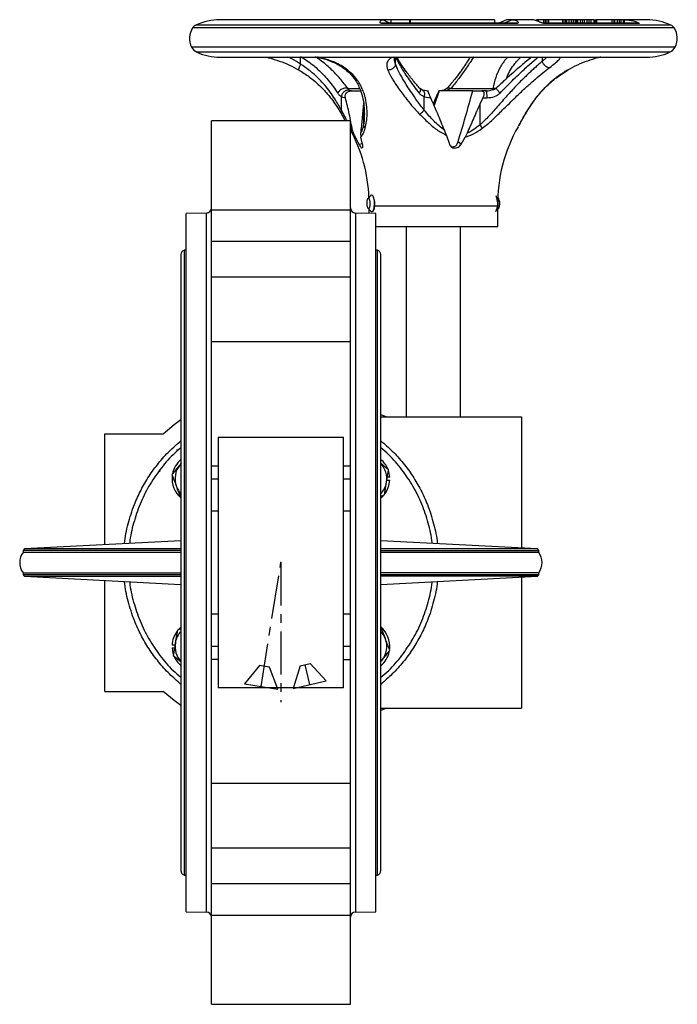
# Model space of a CAD drawing. Header units: millimetres. Extents: x 272 to 1443, y 39 to 1117.
# Tile 27 of 30: x 600 to 794, y 826 to 1117. Entities that reach past the tile are written whole.
import ezdxf

# ---------------------------------------------------------------- set-up
doc = ezdxf.new("R2010")
doc.units = ezdxf.units.MM
doc.header["$PDSIZE"] = -1
doc.linetypes.add('CENTERX2', pattern=[20.32, 12.7, -2.54, 2.54, -2.54])

msp = doc.modelspace()

# ---------------------------------------------------------------- linework, layer by layer
at = {"color": 7, "linetype": 'Continuous', "lineweight": 25}
for p, q in [((706.88, 1116.59), (658.8, 1116.59)), ((706.64, 1115.59), (706.56, 1115.52)), ((746.52, 1115.52), (706.56, 1115.52)), ((746.39, 1115.59), (706.64, 1115.59)), ((709.22, 1116.59), (706.88, 1116.59)), ((709.22, 1116.59), (709.22, 1115.59)), ((714.71, 1116.59), (709.22, 1116.59)), ((714.71, 1116.59), (714.71, 1115.59)), ((714.98, 1116.59), (714.71, 1116.59)), ((714.98, 1116.59), (714.98, 1115.59)), ((739.87, 1116.59), (714.98, 1116.59)), ((739.87, 1116.59), (739.87, 1115.59)), ((745.2, 1116.59), (743.74, 1116.59)), ((750.77, 1116.59), (745.35, 1116.59)), ((746.52, 1115.52), (746.39, 1115.59)), ((752.27, 1116.29), (752.27, 1116.59)), ((752.73, 1116.59), (752.27, 1116.59)), ((752.73, 1116.59), (752.73, 1116.11)), ((754.41, 1116.59), (752.73, 1116.59)), ((782.19, 1115.59), (754.27, 1115.59)), ((754.27, 1115.59), (754.43, 1115.52)), ((754.41, 1115.59), (754.41, 1116.59)), ((754.87, 1116.59), (754.41, 1116.59)), ((782.5, 1115.52), (754.43, 1115.52)), ((754.87, 1115.59), (754.87, 1116.59)), ((755.4, 1116.59), (754.87, 1116.59)), ((755.4, 1115.59), (755.4, 1116.59)), ((755.85, 1116.59), (755.4, 1116.59)), ((760.03, 1116.59), (755.85, 1116.59)), ((755.85, 1115.59), (755.85, 1116.59)), ((760.03, 1115.59), (760.03, 1116.59)), ((760.1, 1116.59), (760.03, 1116.59)), ((760.1, 1115.59), (760.1, 1116.59)), ((760.71, 1116.59), (760.1, 1116.59)), ((760.71, 1115.59), (760.71, 1116.59)), ((760.83, 1116.59), (760.71, 1116.59)), ((760.83, 1115.59), (760.83, 1116.59)), ((761.2, 1116.59), (760.83, 1116.59)), ((761.2, 1115.59), (761.2, 1116.59)), ((761.88, 1116.59), (761.2, 1116.59)), ((761.88, 1115.59), (761.88, 1116.59)), ((762.57, 1116.59), (761.88, 1116.59)), ((762.57, 1115.59), (762.57, 1116.59)), ((763.2, 1116.59), (762.57, 1116.59)), ((763.2, 1115.59), (763.2, 1116.59)), ((763.74, 1116.59), (763.2, 1116.59)), ((763.74, 1115.59), (763.74, 1116.59)), ((764.08, 1116.59), (763.74, 1116.59)), ((764.08, 1115.59), (764.08, 1116.59)), ((764.34, 1116.59), (764.08, 1116.59)), ((764.34, 1115.59), (764.34, 1116.59)), ((764.42, 1116.59), (764.34, 1116.59)), ((764.42, 1115.59), (764.42, 1116.59)), ((765.24, 1116.59), (764.42, 1116.59)), ((765.24, 1115.59), (765.24, 1116.59)), ((765.83, 1116.59), (765.24, 1116.59)), ((765.83, 1115.59), (765.83, 1116.59)), ((766.42, 1116.59), (765.83, 1116.59)), ((766.42, 1115.59), (766.42, 1116.59)), ((767.21, 1116.59), (766.42, 1116.59)), ((767.21, 1115.59), (767.21, 1116.59)), ((767.8, 1116.59), (767.21, 1116.59)), ((767.8, 1115.59), (767.8, 1116.59)), ((768.39, 1116.59), (767.8, 1116.59)), ((768.39, 1115.59), (768.39, 1116.59)), ((769.17, 1116.59), (768.39, 1116.59)), ((769.17, 1116.59), (769.17, 1115.59)), ((769.17, 1116.59), (769.56, 1116.59)), ((769.56, 1115.59), (769.56, 1116.59)), ((769.56, 1116.59), (769.76, 1116.59)), ((769.76, 1115.59), (769.76, 1116.59)), ((770.08, 1116.59), (769.76, 1116.59)), ((770.08, 1115.59), (770.08, 1116.59)), ((774.56, 1116.59), (770.08, 1116.59)), ((774.56, 1115.59), (774.56, 1116.59)), ((775.08, 1116.59), (774.56, 1116.59)), ((775.08, 1116.59), (775.08, 1115.59)), ((775.4, 1116.59), (775.08, 1116.59)), ((775.4, 1115.59), (775.4, 1116.59)), ((776.17, 1116.59), (775.4, 1116.59)), ((776.17, 1115.59), (776.17, 1116.59)), ((776.71, 1116.59), (776.17, 1116.59)), ((776.71, 1115.59), (776.71, 1116.59)), ((777.21, 1116.59), (776.71, 1116.59)), ((777.21, 1115.59), (777.21, 1116.59)), ((777.89, 1116.59), (777.21, 1116.59)), ((777.89, 1115.59), (777.89, 1116.59)), ((778.15, 1116.59), (777.89, 1116.59)), ((778.15, 1115.59), (778.15, 1116.59)), ((778.21, 1116.59), (778.15, 1116.59)), ((784.8, 1116.59), (778.21, 1116.59)), ((778.21, 1115.59), (778.21, 1116.59)), ((782.5, 1115.52), (782.19, 1115.59)), ((658.8, 1105.59), (784.8, 1105.59)), ((710.33, 1105.14), (710.37, 1105.62)), ((682.08, 1101.82), (682.16, 1101.75)), ((697.09, 1095.74), (696.61, 1096.27)), ((697.65, 1095.59), (697.09, 1095.74)), ((697.65, 1095.59), (700.29, 1095.59)), ((718.64, 1095.79), (717.84, 1096.28)), ((720.36, 1095.54), (718.62, 1095.8)), ((723.53, 1095.59), (722.03, 1091.27)), ((723.46, 1095.57), (723.25, 1095.54)), ((723.47, 1095.59), (725.5, 1095.74)), ((723.53, 1095.59), (723.47, 1095.59)), ((733.41, 1095.59), (723.53, 1095.59)), ((724.99, 1095.8), (723.62, 1095.6)), ((725.76, 1096.28), (724.97, 1095.79)), ((725.5, 1095.74), (726.95, 1096.27)), ((726.95, 1096.27), (739.33, 1096.27)), ((733.41, 1095.59), (736.15, 1095.59)), ((737.52, 1095.59), (736.15, 1095.59)), ((737.11, 1095.59), (737.87, 1095.59)), ((737.55, 1095.5), (737.52, 1095.59)), ((694.65, 1089.91), (694.65, 1093.9)), ((694.65, 1093.9), (695.85, 1093.59)), ((719.09, 1089.91), (719.09, 1093.9)), ((719.09, 1093.9), (721.04, 1093.59)), ((721.8, 1091.8), (722.57, 1093.59)), ((736.41, 1093.59), (735.53, 1091.69)), ((736.41, 1093.59), (737.65, 1093.59)), ((701.16, 1092.07), (701.14, 1091.69)), ((701.14, 1091.69), (701.14, 1085.54)), ((735.53, 1091.69), (735.53, 1085.54)), ((697.3, 1086.78), (656.3, 1086.78)), ((656.3, 1060.51), (656.3, 1086.78)), ((694.55, 1088.97), (695.81, 1086.78)), ((697.3, 1060.51), (697.3, 1086.78)), ((701.39, 1089), (701.4, 1088.77)), ((749.02, 1088.93), (748.9, 1088.74)), ((698.48, 1082.48), (697.94, 1084.02)), ((725.68, 1082.48), (725.09, 1084.02)), ((698.48, 1082.48), (699.83, 1079.91)), ((700.31, 1083.1), (700.38, 1081.97)), ((700.9, 1079.91), (700.38, 1081.97)), ((725.68, 1082.48), (726.52, 1079.91)), ((730.04, 1079.91), (731.19, 1081.97)), ((731.76, 1083.1), (731.19, 1081.97)), ((730.04, 1079.91), (729.08, 1080.56)), ((703.37, 1064.75), (702.53, 1063.83)), ((740.53, 1064.07), (740.34, 1064.6)), ((741.08, 1063.83), (740.82, 1064.11)), ((656.3, 1060.51), (697.3, 1060.51)), ((656.3, 1051.28), (656.3, 1060.51)), ((697.3, 1051.28), (697.3, 1060.51)), ((702.53, 1060.97), (703.4, 1060.02)), ((702.8, 1060.67), (702.8, 1059.49)), ((740.8, 1061.62), (704.45, 1061.62)), ((740.8, 1055.59), (740.8, 1061.62)), ((740.8, 1060.67), (741.08, 1060.97)), ((654.83, 1059.56), (648.81, 1059.45)), ((648.81, 956.45), (648.81, 1059.45)), ((704.8, 1059.45), (698.78, 1059.56)), ((704.8, 853.45), (704.8, 1059.45)), ((704.8, 1055.59), (740.8, 1055.59)), ((713.8, 1055.59), (713.8, 999.45)), ((729.8, 999.45), (729.8, 1055.59)), ((648.81, 1048.65), (648.3, 1048.65)), ((648.3, 1048.65), (648.3, 864.25)), ((656.3, 1051.28), (697.3, 1051.28)), ((656.3, 1040.62), (656.3, 1051.28)), ((697.3, 1040.62), (697.3, 1051.28)), ((705.3, 1048.65), (704.8, 1048.65)), ((705.3, 864.25), (705.3, 1048.65)), ((647.3, 1047.3), (647.3, 865.6)), ((706.3, 865.6), (706.3, 1047.3)), ((697.3, 1040.62), (656.3, 1040.62)), ((656.3, 1021.57), (656.3, 1040.62)), ((697.3, 1021.57), (697.3, 1040.62)), ((697.3, 1021.57), (656.3, 1021.57)), ((656.3, 985.01), (656.3, 1021.57)), ((697.3, 985.01), (697.3, 1021.57)), ((706.3, 1000.11), (707.93, 999.45)), ((706.3, 999.45), (747.8, 999.45)), ((747.8, 999.45), (747.8, 960.72)), ((624.8, 961.72), (624.8, 994.45)), ((624.8, 994.45), (642.04, 994.45)), ((658.3, 993.46), (695.3, 993.46)), ((658.3, 993.46), (658.3, 919.45)), ((695.3, 919.45), (695.3, 993.46)), ((646.17, 989.27), (646.14, 989.33)), ((647.32, 985.68), (647.03, 985.32)), ((647.03, 985.32), (647.3, 985.64)), ((656.3, 985.01), (658.3, 985.01)), ((656.3, 981.19), (656.3, 985.01)), ((695.3, 985.01), (697.3, 985.01)), ((697.3, 981.19), (697.3, 985.01)), ((708.58, 983.85), (706.3, 985.71)), ((640.09, 982.53), (640.12, 982.48)), ((656.3, 981.19), (658.3, 981.19)), ((656.3, 971.58), (656.3, 981.19)), ((695.3, 981.19), (697.3, 981.19)), ((697.3, 971.58), (697.3, 981.19)), ((707.36, 976.44), (707.97, 980.15)), ((708.07, 980.8), (708.94, 980.8)), ((708.94, 981.6), (708.21, 981.6)), ((715.21, 979.8), (715.11, 979.8)), ((706.3, 976.05), (707.36, 976.44)), ((706.3, 975.53), (706.99, 976.18)), ((658.3, 971.58), (656.3, 971.58)), ((656.3, 941.33), (656.3, 971.58)), ((697.3, 971.58), (695.3, 971.58)), ((697.3, 941.33), (697.3, 971.58)), ((647.3, 962.9), (601.1, 960.48)), ((752.5, 960.48), (706.3, 962.9)), ((601.1, 960.48), (600.7, 960.05)), ((600.7, 960.05), (600.7, 959.45)), ((647.3, 960.05), (600.7, 960.05)), ((647.3, 959.45), (600.7, 959.45)), ((647.3, 960.48), (601.1, 960.48)), ((752.5, 960.48), (706.3, 960.48)), ((706.3, 960.05), (752.9, 960.05)), ((752.9, 959.45), (706.3, 959.45)), ((752.9, 960.05), (752.5, 960.48)), ((752.9, 959.45), (752.9, 960.05)), ((648.81, 853.45), (648.81, 956.45)), ((600.7, 953.45), (600.7, 952.85)), ((600.7, 953.45), (647.3, 953.45)), ((600.7, 952.85), (601.1, 952.43)), ((647.3, 952.85), (600.7, 952.85)), ((752.9, 953.45), (706.3, 953.45)), ((752.9, 952.85), (706.3, 952.85)), ((752.5, 952.43), (752.9, 952.85)), ((752.9, 952.85), (752.9, 953.45)), ((601.1, 952.43), (647.3, 950.01)), ((601.1, 952.43), (647.3, 952.43)), ((624.8, 918.45), (624.8, 951.19)), ((706.3, 950.01), (752.5, 952.43)), ((752.5, 952.43), (706.3, 952.43)), ((747.8, 952.19), (747.8, 913.45)), ((656.3, 941.33), (658.3, 941.33)), ((656.3, 931.72), (656.3, 941.33)), ((695.3, 941.33), (697.3, 941.33)), ((697.3, 931.72), (697.3, 941.33)), ((646.25, 936.46), (645.64, 932.76)), ((647.3, 936.86), (646.25, 936.46)), ((647.3, 937.38), (646.62, 936.73)), ((715.41, 933.48), (715.28, 933.55)), ((715.4, 933.82), (715.62, 933.73)), ((645.53, 932.11), (644.67, 932.11)), ((644.67, 931.31), (645.4, 931.31)), ((658.3, 931.72), (656.3, 931.72)), ((656.3, 927.89), (656.3, 931.72)), ((697.3, 931.72), (695.3, 931.72)), ((697.3, 927.89), (697.3, 931.72)), ((713, 929.8), (712.85, 929.8)), ((645.03, 929.06), (647.22, 927.27)), ((658.3, 927.89), (656.3, 927.89)), ((656.3, 891.34), (656.3, 927.89)), ((695.3, 927.89), (697.3, 927.89)), ((697.3, 891.34), (697.3, 927.89)), ((706.58, 927.58), (706.3, 927.27)), ((706.3, 927.25), (706.58, 927.58)), ((646.72, 923.1), (646.72, 923.11)), ((624.8, 918.45), (642.04, 918.45)), ((695.3, 919.45), (658.3, 919.45)), ((707.93, 913.45), (706.3, 912.8)), ((706.3, 913.45), (747.8, 913.45)), ((656.3, 891.34), (697.3, 891.34)), ((656.3, 872.29), (656.3, 891.34)), ((697.3, 872.29), (697.3, 891.34)), ((656.3, 872.29), (697.3, 872.29)), ((656.3, 861.63), (656.3, 872.29)), ((697.3, 861.63), (697.3, 872.29)), ((648.3, 864.25), (648.81, 864.25)), ((704.8, 864.25), (705.3, 864.25)), ((697.3, 861.63), (656.3, 861.63)), ((656.3, 852.4), (656.3, 861.63)), ((697.3, 852.4), (697.3, 861.63)), ((648.81, 853.45), (654.83, 853.35)), ((656.3, 852.4), (697.3, 852.4)), ((656.3, 826.13), (656.3, 852.4)), ((697.3, 826.13), (697.3, 852.4)), ((698.78, 853.35), (704.8, 853.45)), ((656.3, 826.13), (697.3, 826.13))]:
    msp.add_line(p, q, dxfattribs=at)
at = {"color": 8, "linetype": 'Continuous', "lineweight": 25}
for p, q in [((688.24, 1114.17), (650.75, 1114.17)), ((688.71, 1115.02), (651.75, 1115.02)), ((792.86, 1114.17), (688.24, 1114.17)), ((791.86, 1115.02), (688.71, 1115.02)), ((688.09, 1108.55), (650.43, 1108.55)), ((688.86, 1107.01), (652.07, 1107.01)), ((793.18, 1108.55), (688.09, 1108.55)), ((791.54, 1107.01), (688.86, 1107.01)), ((682.63, 1103.49), (682.63, 1105.59)), ((710.62, 1103.49), (710.62, 1105.59)), ((755.31, 1105.59), (753.9, 1104.29)), ((753.9, 1105.59), (753.9, 1104.29)), ((696.61, 1096.27), (699.92, 1096.27)), ((697.94, 1084.02), (697.3, 1085.06)), ((699.83, 1079.91), (700.85, 1080.11)), ((654.83, 853.35), (654.83, 1059.56)), ((698.78, 1059.56), (698.78, 853.35))]:
    msp.add_line(p, q, dxfattribs=at)
at = {"color": 7, "linetype": 'CENTERX2'}
for p, q in [((670.97, 919.92), (676.8, 956.45)), ((676.8, 956.45), (676.8, 915.25)), ((685.33, 920.45), (683.94, 926.29))]:
    msp.add_line(p, q, dxfattribs=at)
at = {"color": 7, "linetype": 'Continuous'}
for p, q in [((670.44, 926.08), (666.04, 920.7)), ((673.4, 925.61), (670.44, 926.08)), ((675.91, 919.13), (673.4, 925.61)), ((682.48, 925.94), (680.46, 919.3)), ((682.48, 925.94), (685.4, 926.63)), ((690.19, 921.6), (685.4, 926.63)), ((680.46, 919.3), (690.19, 921.6)), ((666.04, 920.7), (675.91, 919.13))]:
    msp.add_line(p, q, dxfattribs=at)
at = {"color": 7, "linetype": 'Continuous', "lineweight": 25, "flags": 128}
for points in [[(702.34, 1061.4), (702.25, 1061.9), (702.23, 1062.48), (702.27, 1063.05), (702.37, 1063.52), (702.52, 1063.82), (702.68, 1063.9), (702.85, 1063.75), (702.98, 1063.4), (703.07, 1062.9), (703.09, 1062.32), (703.05, 1061.75), (702.95, 1061.28), (702.8, 1060.99), (702.64, 1060.9), (702.47, 1061.05), (702.34, 1061.4)], [(704.15, 1064.07), (704.3, 1063.23), (704.34, 1062.26), (704.27, 1061.32), (704.1, 1060.54), (703.86, 1060.04), (703.58, 1059.9), (703.4, 1060.02)], [(703.9, 1064.69), (703.93, 1064.65), (704.15, 1064.07)], [(741.27, 1063.4), (741.14, 1063.75), (741.08, 1063.83)], [(642.04, 994.45), (645.3, 997.2), (647.3, 998.67)], [(708.94, 981.6), (708.68, 983.21), (708.63, 983.37)], [(644.67, 931.31), (644.93, 929.7), (644.98, 929.54)], [(647.3, 914.24), (645.3, 915.71), (642.04, 918.45)]]:
    msp.add_lwpolyline(points, dxfattribs=at)
at = {"color": 7, "linetype": 'Continuous', "lineweight": 25}
for centre, radius, start, end in [((658.8, 1099.9), 16.69, 90, 115.0119), ((784.8, 1099.9), 16.69, 64.9881, 90), ((655.3, 1111.09), 5.5, 145.9341, 207.4942), ((652.79, 1112.78), 2.47, 115.0119, 145.9341), ((790.81, 1112.78), 2.47, 34.0659, 64.9881), ((788.3, 1111.09), 5.5, 332.5058, 34.0659), ((653.44, 1110.12), 3.4, 207.4942, 246.1938), ((658.8, 1122.27), 16.69, 246.1938, 270), ((784.8, 1122.27), 16.69, 270, 293.8062), ((790.17, 1110.12), 3.4, 293.8062, 332.5058), ((657.77, 1062.54), 45.04, 1.9977, 28.6357), ((785.84, 1062.54), 45.04, 150.0359, 181.1782), ((735.6, 1062.42), 5.2, 332.4923, 18.4733), ((738.31, 1062.41), 3.12, 332.4923, 18.4733), ((654.8, 1061.06), 1.5, 271, 0), ((698.8, 1061.06), 1.5, 180, 269), ((648.72, 1047.3), 1.41, 106.9423, 180), ((704.89, 1047.3), 1.41, 0, 73.0577), ((652.06, 981.2), 7.4, 129.4547, 168.7316), ((652.06, 981.2), 6.5, 140.6526, 200.6526), ((701.55, 981.2), 7.4, 23.0307, 50.0542), ((701.55, 981.2), 6.5, 350.6526, 43.0328), ((652.06, 981.2), 7.4, 174.3042, 230.0542), ((701.55, 981.2), 6.5, 316.9672, 350.6526), ((701.55, 981.2), 7.4, 322.6801, 356.9014), ((652.06, 981.2), 6.5, 200.6526, 223.0328), ((604.7, 956.45), 5, 143.1301, 216.8699), ((748.9, 956.45), 5, 323.1301, 36.8699), ((652.06, 931.71), 7.4, 142.6801, 176.9014), ((652.06, 931.71), 6.5, 136.9672, 170.6526), ((701.55, 931.71), 7.4, 354.3042, 50.0542), ((701.55, 931.71), 6.5, 20.6526, 43.0328), ((652.06, 931.71), 6.5, 170.6526, 223.0328), ((701.55, 931.71), 6.5, 320.6526, 20.6526), ((701.55, 931.71), 7.4, 309.9458, 347.6354), ((652.06, 931.71), 7.4, 203.0307, 229.8261), ((648.72, 865.6), 1.41, 180, 253.0577), ((704.89, 865.6), 1.41, 286.9423, 0), ((654.8, 851.85), 1.5, 360, 89), ((698.8, 851.85), 1.5, 91, 180)]:
    msp.add_arc(centre, radius, start, end, dxfattribs=at)
for points, knots in [([(706.56, 1115.52), (706.52, 1115.52), (706.44, 1115.53), (706.32, 1115.56), (706.17, 1115.64), (706, 1115.89), (706.17, 1116.32), (706.68, 1116.63), (707.19, 1116.57), (707.52, 1116.36), (707.7, 1116.23), (707.74, 1116.2)], [0, 0, 0, 0, 0.013224, 0.026424, 0.051168, 0.103139, 0.280798, 0.546438, 0.819366, 0.959574, 1, 1, 1, 1]), ([(706.63, 1115.58), (706.63, 1115.58), (706.63, 1115.58), (706.63, 1115.58), (706.63, 1115.58)], [0, 0, 0, 0, 0.28761, 1, 1, 1, 1]), ([(709.04, 1115.59), (708.87, 1115.63), (708.38, 1115.74), (707.98, 1116.03), (707.72, 1116.22)], [0, 0, 0, 0, 0.355078, 1, 1, 1, 1]), ([(742.03, 1115.95), (741.8, 1115.84), (741.51, 1115.68), (741.14, 1115.59), (741.03, 1115.58), (740.99, 1115.58), (740.98, 1115.59), (740.97, 1115.59)], [0, 0, 0, 0, 0.702031, 0.904162, 0.967103, 0.987833, 1, 1, 1, 1]), ([(743.71, 1116.54), (743.52, 1116.54), (743.18, 1116.54), (742.72, 1116.33), (742.32, 1116.11), (741.97, 1115.92), (741.66, 1115.76), (741.39, 1115.64), (741.25, 1115.6), (741.21, 1115.59)], [0, 0, 0, 0, 0.289022, 0.526594, 0.689668, 0.802964, 0.916799, 0.977019, 1, 1, 1, 1]), ([(743.42, 1115.9), (743.25, 1115.82), (742.98, 1115.68), (742.68, 1115.61), (742.56, 1115.59)], [0, 0, 0, 0, 0.606565, 1, 1, 1, 1]), ([(743.41, 1115.9), (743.43, 1115.91), (743.68, 1116.03), (744.02, 1116.22), (744.46, 1116.42), (744.9, 1116.55), (745.33, 1116.6), (745.76, 1116.56), (746.12, 1116.45), (746.43, 1116.3), (746.67, 1116.12), (746.81, 1115.95), (746.87, 1115.81), (746.87, 1115.69), (746.81, 1115.6), (746.7, 1115.55), (746.61, 1115.53), (746.55, 1115.52), (746.52, 1115.52)], [0, 0, 0, 0, 0.010861, 0.115224, 0.214736, 0.313104, 0.434665, 0.542226, 0.628531, 0.715714, 0.793817, 0.857889, 0.896357, 0.928928, 0.964433, 0.982171, 0.991116, 1, 1, 1, 1]), ([(754.43, 1115.52), (754.4, 1115.52), (754.34, 1115.53), (754.21, 1115.55), (753.98, 1115.6), (753.71, 1115.7), (753.43, 1115.81), (753.01, 1115.99), (752.51, 1116.21), (751.92, 1116.43), (751.35, 1116.55), (750.94, 1116.6), (750.72, 1116.58), (750.7, 1116.58)], [0, 0, 0, 0, 0.015417, 0.030958, 0.061808, 0.123256, 0.179468, 0.245821, 0.419695, 0.597406, 0.785577, 0.973616, 1, 1, 1, 1]), ([(754.1, 1115.59), (754.04, 1115.6), (753.9, 1115.63), (753.74, 1115.69), (753.66, 1115.72)], [0, 0, 0, 0, 0.460817, 1, 1, 1, 1]), ([(778.21, 1116.57), (778.26, 1116.57), (779.14, 1116.62), (780.28, 1116.38), (781.43, 1116.06), (781.96, 1115.87), (782.29, 1115.73), (782.48, 1115.62), (782.54, 1115.56), (782.55, 1115.53), (782.52, 1115.52), (782.5, 1115.52)], [0, 0, 0, 0, 0.0285577, 0.5109587, 0.6580763, 0.7607349, 0.8688919, 0.912153, 0.9557069, 0.9796995, 1, 1, 1, 1]), ([(672.39, 1105.59), (672.74, 1105.5), (673.95, 1105.21), (676.33, 1104.44), (679.33, 1103.27), (681.22, 1102.26), (682.16, 1101.75)], [0, 0, 0, 0, 0.116964, 0.408068, 0.7037, 1, 1, 1, 1]), ([(682.63, 1105.77), (683.29, 1105.35), (684.64, 1104.5), (686.36, 1103.17), (687.88, 1101.84), (689.33, 1100.42), (690.82, 1098.75), (692.28, 1096.87), (693.14, 1095.58), (693.57, 1094.94)], [0, 0, 0, 0, 0.140909, 0.286789, 0.400573, 0.520379, 0.676506, 0.838448, 1, 1, 1, 1]), ([(687.34, 1105.59), (687.96, 1105.45), (689.66, 1105.06), (692.4, 1104.12), (694.1, 1103.11), (695.01, 1102.56)], [0, 0, 0, 0, 0.214378, 0.578028, 1, 1, 1, 1]), ([(710.62, 1105.77), (710.77, 1105.43), (711.07, 1104.72), (711.7, 1103.53), (712.47, 1102.2), (713.46, 1100.63), (714.66, 1098.84), (716.06, 1096.89), (717.1, 1095.58), (717.6, 1094.94)], [0, 0, 0, 0, 0.117072, 0.236756, 0.367496, 0.503203, 0.669332, 0.839195, 1, 1, 1, 1]), ([(717.91, 1096.21), (717.22, 1097.01), (715.73, 1098.72), (713.96, 1101.05), (712.48, 1103.15), (711.51, 1104.62), (711.14, 1105.37), (711.03, 1105.59)], [0, 0, 0, 0, 0.231566, 0.499722, 0.697949, 0.910805, 1, 1, 1, 1]), ([(732.61, 1105.59), (732.5, 1105.38), (732.28, 1104.99), (731.92, 1104.4), (731.46, 1103.66), (730.76, 1102.62), (729.62, 1101.02), (727.97, 1098.85), (726.55, 1097.19), (725.76, 1096.28)], [0, 0, 0, 0, 0.087231, 0.168115, 0.228458, 0.348504, 0.517344, 0.734909, 1, 1, 1, 1]), ([(753.9, 1104.29), (753.59, 1104.03), (752.98, 1103.5), (752, 1102.64), (750.97, 1101.72), (749.89, 1100.71), (748.75, 1099.61), (747.57, 1098.44), (746.36, 1097.2), (745.13, 1095.9), (743.33, 1093.94), (741.03, 1091.35), (738.34, 1088.24), (736.43, 1086.41), (735.53, 1085.54)], [0, 0, 0, 0, 0.056085, 0.11304, 0.170957, 0.229922, 0.29255, 0.357156, 0.421688, 0.48749, 0.557162, 0.713601, 0.864744, 1, 1, 1, 1]), ([(750.85, 1105.59), (750.62, 1105.41), (749.86, 1104.82), (748.61, 1103.79), (747.03, 1102.46), (745.24, 1100.9), (742.95, 1098.83), (741.23, 1097.22), (740.27, 1096.33)], [0, 0, 0, 0, 0.068185, 0.229394, 0.357836, 0.519406, 0.733466, 1, 1, 1, 1]), ([(753.9, 1104.29), (754, 1104.05), (754.15, 1103.7), (754.5, 1103.27), (754.81, 1102.97), (755.15, 1102.74), (755.5, 1102.58), (755.83, 1102.5), (756.03, 1102.51), (756.13, 1102.51)], [0, 0, 0, 0, 0.2332477, 0.3610196, 0.4927846, 0.6255311, 0.7561126, 0.8816766, 1, 1, 1, 1]), ([(771.22, 1105.59), (770.87, 1105.5), (769.66, 1105.21), (767.27, 1104.44), (764.28, 1103.27), (762.39, 1102.26), (761.44, 1101.75)], [0, 0, 0, 0, 0.1169638, 0.4080682, 0.7037004, 1, 1, 1, 1]), ([(682.06, 1101.79), (683.13, 1101.12), (685.05, 1099.92), (687.29, 1098.07), (688.82, 1096.6), (689.87, 1095.48), (690.8, 1094.41), (691.88, 1093.05), (693.24, 1091.14), (694.11, 1089.7), (694.6, 1088.89)], [0, 0, 0, 0, 0.1885407, 0.3396921, 0.4533584, 0.5293178, 0.5922044, 0.6906789, 0.8263692, 1, 1, 1, 1]), ([(694.65, 1089.91), (694.42, 1090.33), (693.9, 1091.29), (692.94, 1092.91), (691.69, 1094.81), (689.95, 1097.1), (687.77, 1099.48), (685.24, 1101.72), (683.46, 1102.93), (682.63, 1103.49)], [0, 0, 0, 0, 0.085778, 0.197118, 0.327791, 0.471739, 0.674972, 0.847638, 1, 1, 1, 1]), ([(694.92, 1102.62), (695.5, 1102.19), (696.55, 1101.41), (697.69, 1100.21), (698.57, 1099.09), (699.34, 1097.88), (700.18, 1096.15), (700.92, 1093.87), (701.38, 1091.24), (701.41, 1089.54), (701.43, 1088.71)], [0, 0, 0, 0, 0.125114, 0.226082, 0.303176, 0.39694, 0.503652, 0.667538, 0.836555, 1, 1, 1, 1]), ([(701.69, 1084.57), (701.84, 1085.21), (702.15, 1086.5), (702.28, 1088.67), (702.2, 1090.99), (701.86, 1093.07), (701.35, 1094.89), (700.8, 1096.31), (700.1, 1097.68), (699.09, 1099.22), (697.64, 1100.9), (696.2, 1101.97), (695.47, 1102.51)], [0, 0, 0, 0, 0.111456, 0.22117, 0.329174, 0.460671, 0.535108, 0.610921, 0.686343, 0.762995, 0.879797, 1, 1, 1, 1]), ([(710.62, 1103.49), (710.57, 1103.26), (710.48, 1102.92), (710.17, 1102.5), (709.87, 1102.22), (709.51, 1102), (709.01, 1101.79), (708.62, 1101.76), (708.36, 1101.75)], [0, 0, 0, 0, 0.238839, 0.367964, 0.500002, 0.632039, 0.761164, 1, 1, 1, 1]), ([(708.36, 1101.75), (708.47, 1101.51), (708.67, 1101.03), (709.08, 1100.23), (709.58, 1099.33), (710.2, 1098.33), (711.05, 1097.03), (712.14, 1095.46), (713.63, 1093.48), (715.44, 1091.22), (716.95, 1089.61), (717.75, 1088.74)], [0, 0, 0, 0, 0.069691, 0.138461, 0.215713, 0.300986, 0.385105, 0.520894, 0.653184, 0.814641, 1, 1, 1, 1]), ([(719.09, 1089.91), (718.39, 1090.81), (717.07, 1092.5), (715.44, 1094.91), (714.11, 1096.97), (712.94, 1098.88), (711.96, 1100.61), (711.16, 1102.19), (710.79, 1103.07), (710.62, 1103.49)], [0, 0, 0, 0, 0.1835119, 0.3452061, 0.4879917, 0.6147865, 0.7589567, 0.8861635, 1, 1, 1, 1]), ([(736.21, 1084.57), (736.74, 1084.97), (737.8, 1085.78), (739.33, 1087.16), (740.81, 1088.57), (742.3, 1090.03), (743.85, 1091.56), (745.36, 1093.05), (746.8, 1094.44), (748.12, 1095.68), (749.41, 1096.88), (750.69, 1098.02), (752.26, 1099.38), (754.14, 1100.95), (755.46, 1101.99), (756.13, 1102.51)], [0, 0, 0, 0, 0.070605, 0.143458, 0.216525, 0.286811, 0.363598, 0.446603, 0.511594, 0.577864, 0.642752, 0.705937, 0.770244, 0.883507, 1, 1, 1, 1]), ([(761.44, 1101.75), (761.1, 1101.55), (760.42, 1101.14), (759.45, 1100.5), (758.51, 1099.85), (757.13, 1098.81), (755.42, 1097.33), (753.56, 1095.39), (751.96, 1093.45), (750.7, 1091.68), (749.7, 1090.11), (749.16, 1089.19), (748.9, 1088.74)], [0, 0, 0, 0, 0.058845, 0.116977, 0.174513, 0.231555, 0.381349, 0.527413, 0.666594, 0.801176, 0.902778, 1, 1, 1, 1]), ([(749.01, 1088.89), (749.5, 1089.7), (750.33, 1091.07), (751.52, 1092.75), (752.24, 1093.69), (752.65, 1094.2), (753.16, 1094.82), (754.13, 1095.92), (755.8, 1097.61), (758.24, 1099.71), (760.37, 1101.05), (761.54, 1101.79)], [0, 0, 0, 0, 0.174172, 0.29375, 0.359566, 0.378406, 0.406576, 0.493779, 0.621907, 0.790672, 1, 1, 1, 1]), ([(696.61, 1096.27), (696.53, 1096.31), (696.35, 1096.42), (695.99, 1096.47), (695.54, 1096.42), (695.04, 1096.26), (694.55, 1095.99), (694.13, 1095.66), (693.79, 1095.3), (693.64, 1095.06), (693.57, 1094.94)], [0, 0, 0, 0, 0.110157, 0.232114, 0.363436, 0.499995, 0.636556, 0.76788, 0.88984, 1, 1, 1, 1]), ([(697.09, 1095.74), (696.98, 1095.78), (696.75, 1095.84), (696.36, 1095.82), (695.95, 1095.7), (695.55, 1095.46), (695.2, 1095.13), (694.92, 1094.74), (694.73, 1094.32), (694.68, 1094.04), (694.65, 1093.9)], [0, 0, 0, 0, 0.1130203, 0.2357164, 0.3658317, 0.5000008, 0.6341698, 0.7642847, 0.8869802, 1, 1, 1, 1]), ([(695.85, 1093.59), (695.82, 1093.79), (695.76, 1094.19), (695.94, 1094.77), (696.31, 1095.2), (696.83, 1095.48), (697.29, 1095.58), (697.59, 1095.59), (697.65, 1095.59)], [0, 0, 0, 0, 0.200698, 0.40272, 0.576631, 0.732904, 0.944303, 1, 1, 1, 1]), ([(721.04, 1093.59), (720.95, 1093.79), (720.77, 1094.19), (720.52, 1094.77), (720.32, 1095.2), (720.19, 1095.48), (720.15, 1095.58), (720.14, 1095.59), (720.14, 1095.59)], [0, 0, 0, 0, 0.200698, 0.40272, 0.576631, 0.732904, 0.944303, 1, 1, 1, 1]), ([(722.57, 1093.59), (722.66, 1093.79), (722.83, 1094.19), (723.09, 1094.77), (723.28, 1095.19), (723.4, 1095.45), (723.42, 1095.5), (723.43, 1095.53)], [0, 0, 0, 0, 0.232063, 0.465657, 0.666746, 0.847441, 1, 1, 1, 1]), ([(729.08, 1080.56), (729.83, 1083.04), (731.32, 1088.02), (732.71, 1093.06), (733.41, 1095.59)], [0, 0, 0, 0, 0.499761, 1, 1, 1, 1]), ([(736.15, 1095.59), (736.26, 1095.57), (736.5, 1095.53), (736.71, 1095.23), (736.77, 1094.79), (736.68, 1094.28), (736.54, 1093.87), (736.44, 1093.64), (736.41, 1093.59)], [0, 0, 0, 0, 0.206366, 0.413837, 0.597362, 0.765814, 0.944177, 1, 1, 1, 1]), ([(737.11, 1095.59), (736.92, 1095.59), (736.65, 1095.59), (736.34, 1095.59), (736.26, 1095.59)], [0, 0, 0, 0, 0.7148988, 1, 1, 1, 1]), ([(740.37, 1096.42), (740.2, 1096.29), (739.84, 1096), (738.88, 1095.64), (738.08, 1095.58), (737.53, 1095.54)], [0, 0, 0, 0, 0.2098978, 0.4493344, 1, 1, 1, 1]), ([(693.57, 1094.94), (693.74, 1094.72), (694.07, 1094.27), (694.45, 1094.03), (694.65, 1093.9)], [0, 0, 0, 0, 0.483828, 1, 1, 1, 1]), ([(697.94, 1084.02), (697.63, 1085.62), (697.01, 1088.83), (696.24, 1092), (695.85, 1093.59)], [0, 0, 0, 0, 0.499802, 1, 1, 1, 1]), ([(717.6, 1094.94), (717.81, 1094.72), (718.25, 1094.27), (718.8, 1094.03), (719.09, 1093.9)], [0, 0, 0, 0, 0.483828, 1, 1, 1, 1]), ([(725.09, 1084.02), (724.42, 1085.62), (723.08, 1088.83), (721.72, 1092), (721.04, 1093.59)], [0, 0, 0, 0, 0.499802, 1, 1, 1, 1]), ([(737.65, 1093.59), (738.4, 1093.64), (739.48, 1093.72), (740.76, 1094.31), (741.23, 1094.74), (741.47, 1094.94)], [0, 0, 0, 0, 0.5386889, 0.7742333, 1, 1, 1, 1]), ([(701.14, 1091.69), (701.02, 1090.26), (700.78, 1087.41), (700.47, 1084.53), (700.31, 1083.1)], [0, 0, 0, 0, 0.499897, 1, 1, 1, 1]), ([(719.09, 1089.91), (719, 1089.8), (718.81, 1089.57), (718.47, 1089.25), (718.11, 1088.97), (717.87, 1088.82), (717.75, 1088.74)], [0, 0, 0, 0, 0.246671, 0.5, 0.753329, 1, 1, 1, 1]), ([(725.09, 1084.02), (724.55, 1084.42), (723.46, 1085.24), (722, 1086.68), (720.53, 1088.24), (719.59, 1089.33), (719.09, 1089.91)], [0, 0, 0, 0, 0.238424, 0.480603, 0.726963, 1, 1, 1, 1]), ([(735.53, 1091.69), (734.89, 1090.26), (733.61, 1087.41), (732.37, 1084.53), (731.76, 1083.1)], [0, 0, 0, 0, 0.499897, 1, 1, 1, 1]), ([(717.75, 1088.74), (718.58, 1087.93), (720.18, 1086.34), (722.74, 1084.1), (724.7, 1083.02), (725.68, 1082.48)], [0, 0, 0, 0, 0.346303, 0.671894, 1, 1, 1, 1]), ([(748.9, 1088.74), (748.38, 1087.82), (747.66, 1086.52), (746.99, 1085.38), (746.8, 1085.05)], [0, 0, 0, 0, 0.709219, 1, 1, 1, 1]), ([(747.15, 1085.65), (747.31, 1085.93), (747.92, 1086.98), (748.57, 1088.13), (749.05, 1088.97)], [0, 0, 0, 0, 0.26693, 1, 1, 1, 1]), ([(701.14, 1085.54), (701.02, 1085.03), (700.81, 1084.08), (700.47, 1083.41), (700.31, 1083.1)], [0, 0, 0, 0, 0.538526, 1, 1, 1, 1]), ([(700.38, 1081.97), (700.62, 1082.25), (701.14, 1082.87), (701.5, 1083.97), (701.69, 1084.57)], [0, 0, 0, 0, 0.462276, 1, 1, 1, 1]), ([(701.14, 1085.54), (701.18, 1085.37), (701.26, 1085.02), (701.54, 1084.72), (701.69, 1084.57)], [0, 0, 0, 0, 0.478701, 1, 1, 1, 1]), ([(731.19, 1081.97), (732.02, 1082.26), (733.79, 1082.88), (735.37, 1083.98), (736.21, 1084.57)], [0, 0, 0, 0, 0.464477, 1, 1, 1, 1]), ([(735.53, 1085.54), (734.9, 1085.03), (733.72, 1084.08), (732.38, 1083.41), (731.76, 1083.1)], [0, 0, 0, 0, 0.53696, 1, 1, 1, 1]), ([(735.53, 1085.54), (735.66, 1085.37), (735.93, 1085.02), (736.11, 1084.72), (736.21, 1084.57)], [0, 0, 0, 0, 0.478701, 1, 1, 1, 1]), ([(699.83, 1079.91), (699.93, 1079.72), (700.13, 1079.34), (700.4, 1078.94), (700.65, 1078.73), (700.85, 1078.74), (700.97, 1078.96), (701, 1079.36), (700.93, 1079.73), (700.9, 1079.91)], [0, 0, 0, 0, 0.144553, 0.289179, 0.432328, 0.574993, 0.717626, 0.860285, 1, 1, 1, 1]), ([(726.52, 1079.91), (726.61, 1079.72), (726.77, 1079.34), (727.26, 1078.94), (727.86, 1078.73), (728.51, 1078.74), (729.14, 1078.96), (729.68, 1079.36), (729.92, 1079.73), (730.04, 1079.91)], [0, 0, 0, 0, 0.144553, 0.289179, 0.432328, 0.574994, 0.717627, 0.860286, 1, 1, 1, 1]), ([(727.02, 1079.19), (727.04, 1079.19), (727.24, 1079.1), (727.62, 1079.1), (728.08, 1079.2), (728.46, 1079.43), (728.63, 1079.66), (728.72, 1079.77)], [0, 0, 0, 0, 0.033596, 0.289463, 0.51541, 0.748084, 1, 1, 1, 1]), ([(728.72, 1079.77), (728.82, 1079.94), (728.96, 1080.17), (729.05, 1080.47), (729.08, 1080.56)], [0, 0, 0, 0, 0.705268, 1, 1, 1, 1]), ([(704.45, 1061.62), (704.47, 1061.88), (704.53, 1062.41), (704.46, 1063.24), (704.28, 1063.98), (704.02, 1064.55), (703.74, 1064.89), (703.49, 1064.92), (703.33, 1064.8), (703.28, 1064.61), (703.28, 1064.58)], [0, 0, 0, 0, 0.133471, 0.273188, 0.412847, 0.553995, 0.696222, 0.836885, 0.975858, 1, 1, 1, 1]), ([(704.45, 1061.62), (704.4, 1061.36), (704.31, 1060.84), (704.06, 1060.26), (703.8, 1059.93), (703.57, 1059.85), (703.47, 1059.99), (703.43, 1060.03)], [0, 0, 0, 0, 0.219612, 0.439189, 0.659305, 0.878199, 1, 1, 1, 1]), ([(647.3, 990.31), (646.52, 989.65), (644.23, 987.72), (641.02, 983.91), (637.72, 979.02), (635.1, 973.72), (633.27, 968.13), (632.31, 964.21), (632.18, 962.18), (632.17, 962.1)], [0, 0, 0, 0, 0.094238, 0.274016, 0.453795, 0.633574, 0.813353, 0.993132, 1, 1, 1, 1]), ([(646.4, 989.61), (646.33, 989.61), (646.21, 989.61), (646.08, 989.61), (646.02, 989.61)], [0, 0, 0, 0, 0.498927, 1, 1, 1, 1]), ([(721.43, 962.1), (721.43, 962.18), (721.3, 964.21), (720.34, 968.13), (718.51, 973.72), (715.89, 979.02), (712.59, 983.91), (709.38, 987.72), (707.09, 989.65), (706.3, 990.31)], [0, 0, 0, 0, 0.006868, 0.186647, 0.366426, 0.546205, 0.725984, 0.905762, 1, 1, 1, 1]), ([(647.03, 985.32), (646.97, 985.26), (646.17, 984.28), (645.38, 983.32), (644.65, 982.42)], [0, 0, 0, 0, 0.070215, 1, 1, 1, 1]), ([(641.05, 983.76), (641.05, 983.73), (641.08, 983.5), (641.11, 983.34), (641.14, 983.32), (641.15, 983.32)], [0, 0, 0, 0, 0.110834, 0.82876, 1, 1, 1, 1]), ([(644.65, 982.42), (644.98, 981.54), (645.42, 980.39), (645.86, 979.2), (645.97, 978.91)], [0, 0, 0, 0, 0.758149, 1, 1, 1, 1]), ([(707.97, 980.15), (707.98, 980.24), (708.19, 981.49), (708.39, 982.71), (708.58, 983.85)], [0, 0, 0, 0, 0.070215, 1, 1, 1, 1]), ([(645.97, 978.91), (646.32, 977.99), (646.77, 976.8), (647.2, 975.65), (647.3, 975.4)], [0, 0, 0, 0, 0.776287, 1, 1, 1, 1]), ([(632.17, 950.81), (632.18, 950.73), (632.31, 948.7), (633.27, 944.78), (635.1, 939.18), (637.72, 933.89), (641.02, 929), (644.23, 925.19), (646.52, 923.26), (647.3, 922.6)], [0, 0, 0, 0, 0.006868, 0.186647, 0.366426, 0.546205, 0.725984, 0.905762, 1, 1, 1, 1]), ([(706.3, 922.6), (707.09, 923.26), (709.38, 925.19), (712.59, 929), (715.89, 933.89), (718.51, 939.18), (720.34, 944.78), (721.3, 948.7), (721.43, 950.73), (721.43, 950.81)], [0, 0, 0, 0, 0.094238, 0.274016, 0.453795, 0.633574, 0.813353, 0.993132, 1, 1, 1, 1]), ([(707.64, 934), (707.29, 934.92), (706.84, 936.11), (706.41, 937.25), (706.31, 937.51)], [0, 0, 0, 0, 0.7762867, 1, 1, 1, 1]), ([(645.64, 932.76), (645.63, 932.67), (645.42, 931.42), (645.22, 930.2), (645.03, 929.06)], [0, 0, 0, 0, 0.070215, 1, 1, 1, 1]), ([(708.96, 930.49), (708.63, 931.36), (708.19, 932.52), (707.74, 933.71), (707.64, 934)], [0, 0, 0, 0, 0.758149, 1, 1, 1, 1]), ([(706.58, 927.58), (706.64, 927.65), (707.44, 928.63), (708.23, 929.59), (708.96, 930.49)], [0, 0, 0, 0, 0.070215, 1, 1, 1, 1])]:
    msp.add_open_spline(points, degree=3, knots=knots, dxfattribs=at)
at = {"color": 8, "linetype": 'Continuous', "lineweight": 25}
for points, knots in [([(682.63, 1103.49), (681.79, 1104.03), (680.59, 1104.81), (679.28, 1105.41), (678.88, 1105.59)], [0, 0, 0, 0, 0.694333, 1, 1, 1, 1]), ([(696.61, 1096.27), (695.86, 1097.24), (694.35, 1099.24), (692.06, 1101.62), (690.03, 1103.43), (688.53, 1104.63), (687.48, 1105.35), (687.01, 1105.66)], [0, 0, 0, 0, 0.289288, 0.59013, 0.734336, 0.882143, 1, 1, 1, 1]), ([(695.47, 1102.51), (694.88, 1102.88), (693.67, 1103.61), (691.78, 1104.4), (690.06, 1104.96), (688.75, 1105.32), (687.91, 1105.51), (687.57, 1105.59)], [0, 0, 0, 0, 0.271915, 0.551104, 0.720289, 0.884147, 1, 1, 1, 1]), ([(709.9, 1105.59), (709.9, 1105.59), (709.39, 1105.42), (708.78, 1104.95), (708.19, 1104.24), (708, 1103.47), (708.03, 1102.69), (708.25, 1102.07), (708.36, 1101.75)], [0, 0, 0, 0, 0.001264, 0.242136, 0.48365, 0.640759, 0.813295, 1, 1, 1, 1]), ([(710.62, 1103.49), (710.46, 1103.96), (710.26, 1104.56), (710.32, 1105.04), (710.33, 1105.14)], [0, 0, 0, 0, 0.793968, 1, 1, 1, 1]), ([(733.6, 1105.59), (733.58, 1105.54), (733.35, 1105.14), (732.56, 1103.87), (731.13, 1101.74), (729.15, 1099.01), (727.67, 1097.16), (726.95, 1096.27)], [0, 0, 0, 0, 0.016293, 0.155759, 0.448306, 0.731613, 1, 1, 1, 1]), ([(743.83, 1105.59), (743.68, 1105.44), (742.73, 1104.52), (741.46, 1102.53), (740.06, 1099.55), (739.58, 1097.38), (739.33, 1096.27)], [0, 0, 0, 0, 0.057109, 0.359303, 0.670844, 1, 1, 1, 1]), ([(741.47, 1094.94), (742.05, 1095.55), (743.25, 1096.77), (745.05, 1098.59), (746.84, 1100.33), (748.99, 1102.36), (751.02, 1104.16), (752.33, 1105.23), (752.76, 1105.59)], [0, 0, 0, 0, 0.152051, 0.308377, 0.468194, 0.61647, 0.873265, 1, 1, 1, 1]), ([(743.35, 1099.18), (743.43, 1099.38), (743.75, 1100.29), (744.52, 1101.83), (745.68, 1103.51), (746.77, 1104.75), (747.46, 1105.35), (747.73, 1105.59)], [0, 0, 0, 0, 0.084526, 0.378812, 0.670814, 0.868922, 1, 1, 1, 1]), ([(756.13, 1102.51), (756.69, 1102.96), (757.81, 1103.83), (758.83, 1104.81), (759.33, 1105.38), (759.29, 1105.58), (759.29, 1105.59)], [0, 0, 0, 0, 0.333667, 0.658683, 0.981527, 1, 1, 1, 1]), ([(682.63, 1103.49), (682.51, 1103.26), (682.33, 1102.92), (682.17, 1102.5), (682.07, 1102.22), (682.03, 1102), (682.02, 1101.84), (682.06, 1101.82), (682.08, 1101.82)], [0, 0, 0, 0, 0.284794, 0.438765, 0.596209, 0.753653, 0.907624, 1, 1, 1, 1]), ([(694.92, 1102.63), (694.94, 1102.62), (695.02, 1102.55), (695.2, 1102.5), (695.38, 1102.51), (695.47, 1102.51)], [0, 0, 0, 0, 0.124646, 0.575315, 1, 1, 1, 1]), ([(717.84, 1096.27), (717.85, 1096.26), (717.94, 1096.2), (717.99, 1095.99), (717.96, 1095.66), (717.83, 1095.3), (717.68, 1095.06), (717.6, 1094.94)], [0, 0, 0, 0, 0.046152, 0.306666, 0.55719, 0.78985, 1, 1, 1, 1]), ([(718.63, 1095.79), (718.7, 1095.76), (718.85, 1095.7), (719.02, 1095.46), (719.14, 1095.13), (719.19, 1094.74), (719.17, 1094.32), (719.12, 1094.04), (719.09, 1093.9)], [0, 0, 0, 0, 0.151201, 0.330779, 0.510356, 0.684508, 0.848729, 1, 1, 1, 1]), ([(725.5, 1095.74), (725.42, 1095.77), (725.25, 1095.83), (725.07, 1095.84), (724.99, 1095.8), (724.99, 1095.79)], [0, 0, 0, 0, 0.455156, 0.949278, 1, 1, 1, 1]), ([(726.95, 1096.27), (726.83, 1096.31), (726.58, 1096.42), (726.23, 1096.47), (725.93, 1096.43), (725.82, 1096.32), (725.77, 1096.27)], [0, 0, 0, 0, 0.230682, 0.486074, 0.761076, 1, 1, 1, 1]), ([(737.65, 1093.59), (737.65, 1093.85), (737.64, 1094.37), (737.61, 1095.03), (737.58, 1095.43), (737.56, 1095.48), (737.55, 1095.5)], [0, 0, 0, 0, 0.290915, 0.581831, 0.872746, 1, 1, 1, 1]), ([(739.33, 1096.27), (739.46, 1096.31), (739.74, 1096.39), (740.1, 1096.43), (740.3, 1096.41), (740.34, 1096.4)], [0, 0, 0, 0, 0.420771, 0.884369, 1, 1, 1, 1]), ([(739.33, 1096.27), (739.37, 1096.14), (739.42, 1095.99), (739.49, 1095.92), (739.5, 1095.91)], [0, 0, 0, 0, 0.80594, 1, 1, 1, 1]), ([(740.37, 1096.4), (740.36, 1096.39), (740.34, 1096.37), (740.43, 1096.2), (740.61, 1095.95), (740.87, 1095.63), (741.16, 1095.29), (741.37, 1095.05), (741.47, 1094.94)], [0, 0, 0, 0, 0.136403, 0.321032, 0.505662, 0.683587, 0.849455, 1, 1, 1, 1]), ([(694.65, 1089.91), (694.6, 1089.8), (694.5, 1089.57), (694.48, 1089.26), (694.51, 1089.04), (694.58, 1088.94), (694.59, 1088.93)], [0, 0, 0, 0, 0.30726, 0.622811, 0.93836, 1, 1, 1, 1]), ([(696.35, 1086.78), (696.12, 1087.21), (695.58, 1088.23), (694.99, 1089.29), (694.65, 1089.91)], [0, 0, 0, 0, 0.421027, 1, 1, 1, 1]), ([(701.4, 1088.77), (701.41, 1088.59), (701.46, 1087.46), (701.28, 1086.42), (701.14, 1085.54)], [0, 0, 0, 0, 0.156773, 1, 1, 1, 1]), ([(697.3, 1084.18), (697.35, 1084.1), (697.75, 1083.4), (698.14, 1082.91), (698.48, 1082.48)], [0, 0, 0, 0, 0.1225576, 1, 1, 1, 1]), ([(630.64, 962.02), (630.65, 962.05), (630.76, 964.03), (631.67, 967.93), (633.3, 973.2), (635.45, 977.88), (637.83, 981.97), (640.65, 985.82), (643.8, 989.35), (646.15, 991.39), (647.3, 992.38)], [0, 0, 0, 0, 0.002478, 0.167189, 0.336515, 0.468902, 0.601274, 0.736478, 0.871667, 1, 1, 1, 1]), ([(706.3, 992.38), (707.45, 991.39), (709.81, 989.35), (712.96, 985.82), (715.78, 981.97), (718.16, 977.88), (720.31, 973.2), (721.94, 967.93), (722.84, 964.03), (722.96, 962.05), (722.96, 962.02)], [0, 0, 0, 0, 0.128334, 0.263538, 0.398726, 0.531113, 0.663486, 0.832825, 0.997529, 1, 1, 1, 1]), ([(647.3, 920.52), (646.15, 921.52), (643.8, 923.56), (640.65, 927.09), (637.83, 930.94), (635.45, 935.03), (633.3, 939.71), (631.67, 944.98), (630.76, 948.88), (630.65, 950.86), (630.64, 950.89)], [0, 0, 0, 0, 0.128334, 0.263538, 0.398726, 0.531113, 0.663486, 0.832825, 0.997529, 1, 1, 1, 1]), ([(722.96, 950.89), (722.96, 950.86), (722.84, 948.88), (721.94, 944.97), (720.31, 939.71), (718.16, 935.03), (715.78, 930.94), (712.96, 927.09), (709.81, 923.56), (707.45, 921.52), (706.3, 920.52)], [0, 0, 0, 0, 0.002478, 0.167189, 0.336515, 0.468902, 0.601274, 0.736478, 0.871667, 1, 1, 1, 1])]:
    msp.add_open_spline(points, degree=3, knots=knots, dxfattribs=at)
at = {"color": 7, "linetype": 'Continuous'}
msp.add_point((676.8, 956.45), dxfattribs=at)
msp.add_point((676.8, 956.45), dxfattribs=at)

doc.saveas('drawing.dxf')
